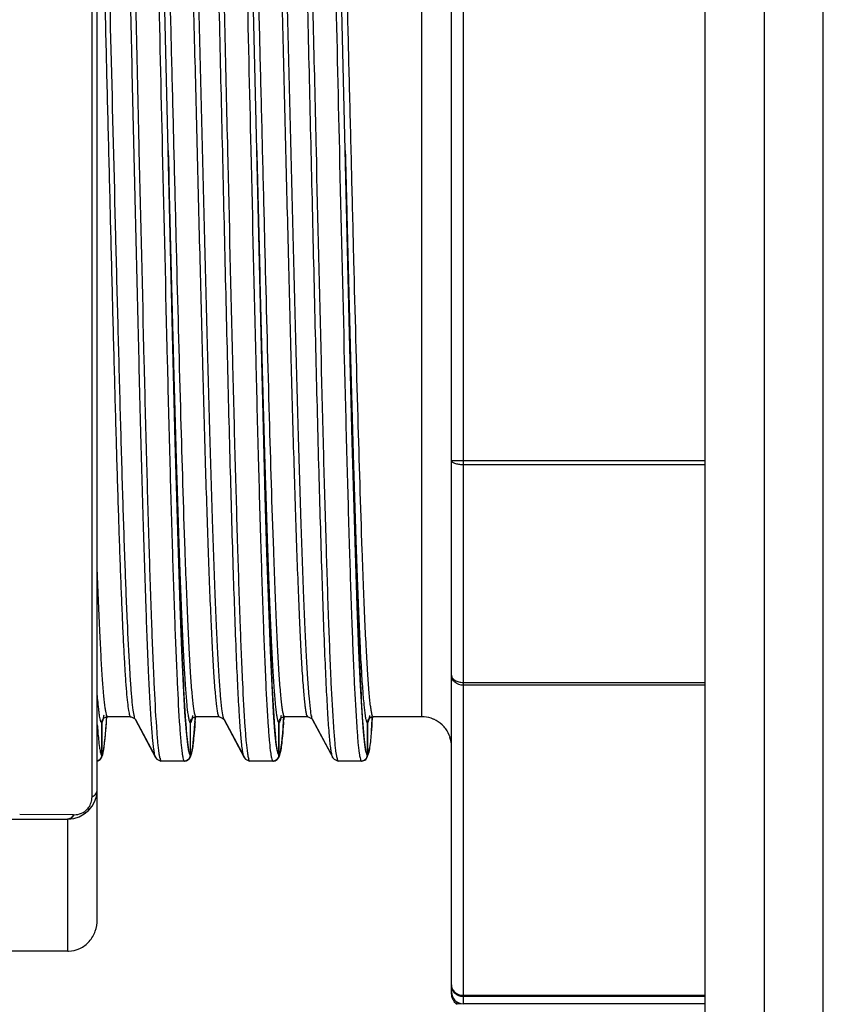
# Model space of a CAD drawing. Header units: millimetres. Extents: x 12 to 2508, y 25 to 1770.
# Tile 14 of 57: x 1828 to 1842, y 551 to 567. Entities that reach past the tile are written whole.
import ezdxf

# ---------------------------------------------------------------- set-up
doc = ezdxf.new("R2010")
doc.units = ezdxf.units.MM
for name, color, linetype in [('ARM1_PIPE_PBL12', 7, 'Continuous'), ('CABLE_PBL49', 7, 'Continuous'), ('COVER_J_ABL46', 7, 'Continuous'), ('COVER_J_PBL48', 7, 'Continuous')]:
    doc.layers.add(name, color=color, linetype=linetype)
doc.styles.get("Standard").update_dxf_attribs({"font": 'arial.ttf'})
doc.dimstyles.new('DIMSTYLE_4', dxfattribs={"dimtxt": 10, "dimasz": 15, "dimexe": 1, "dimexo": 0.5, "dimgap": 2.5, "dimtad": 1, "dimdsep": 46, "dimtxsty": 'Standard', "dimblk": '_FILLED', "dimblk1": '_FILLED', "dimblk2": '_FILLED', "dimcen": 0.09, "dimclrt": 134, "dimazin": 2, "dimtp": 0.5, "dimtm": 0.5, "dimtfac": 1, "dimtofl": 0, "dimtmove": 0, "dimatfit": 3, "dimldrblk": '_FILLED', "dimfxl": 1, "dimtolj": 1, "dimarcsym": 0})

# ---------------------------------------------------------------- blocks, each defined once
blk = doc.blocks.new('COVER_J_PBL48', base_point=(735.789, 913.828))
at = {"layer": 'COVER_J_PBL48', "color": 2}
blk.add_line((703.189, 954.828), (703.189, 882.328), dxfattribs=at)
at = {"layer": 'COVER_J_PBL48', "color": 7}
for p, q in [((702.189, 883.328), (702.189, 953.828)), ((704.189, 882.328), (704.189, 922.141))]:
    blk.add_line(p, q, dxfattribs=at)
blk = doc.blocks.new('CABLE_PBL49', base_point=(686.789, 905.328))
at = {"layer": 'CABLE_PBL49', "color": 2}
for p, q in [((698.089, 919.828), (698.089, 890.863)), ((691.8, 894.37), (691.8, 916.589)), ((697.389, 895.728), (697.389, 914.928)), ((693.09, 905.328), (693.094, 905.165)), ((694.59, 905.328), (694.594, 905.165)), ((696.09, 905.328), (696.094, 905.165)), ((697.889, 900.075), (702.189, 900.075)), ((698.089, 896.312), (702.189, 896.312)), ((702.189, 896.264), (698.089, 896.264)), ((692.05, 895.725), (692.05, 895.729)), ((692.518, 895.741), (692.518, 895.743)), ((692.518, 895.725), (692.518, 895.727)), ((693.55, 895.728), (693.549, 895.723)), ((694.017, 895.743), (694.018, 895.741)), ((694.017, 895.728), (694.018, 895.726)), ((695.05, 895.728), (695.049, 895.723)), ((695.517, 895.743), (695.518, 895.741)), ((695.517, 895.728), (695.518, 895.726)), ((696.549, 895.728), (696.549, 895.724)), ((692.045, 895.651), (692.048, 895.684)), ((692.048, 895.684), (692.05, 895.712)), ((693.545, 895.644), (693.543, 895.614)), ((693.549, 895.71), (693.548, 895.683)), ((695.045, 895.644), (695.043, 895.614)), ((695.049, 895.71), (695.048, 895.683)), ((696.543, 895.617), (696.541, 895.591)), ((696.549, 895.704), (696.547, 895.67)), ((691.488, 894.069), (690.575, 894.074)), ((691.488, 894.069), (691.5, 894.069)), ((691.389, 891.755), (691.389, 893.996)), ((698.089, 891.01), (702.189, 891.01)), ((702.189, 890.985), (698.089, 890.985))]:
    blk.add_line(p, q, dxfattribs=at)
at = {"layer": 'CABLE_PBL49', "color": 7}
for p, q in [((697.889, 891.028), (697.889, 919.628)), ((691.889, 892.29), (691.889, 918.328)), ((693.21, 900.387), (693.164, 902.221)), ((694.71, 900.387), (694.664, 902.221)), ((696.21, 900.387), (696.164, 902.221)), ((702.189, 900.001), (698.089, 900.001)), ((692.055, 895.726), (692.058, 895.728)), ((692.058, 895.728), (692.066, 895.728)), ((692.454, 895.728), (692.065, 895.728)), ((692.454, 895.728), (692.462, 895.728)), ((692.462, 895.728), (692.519, 895.702)), ((693.555, 895.726), (693.558, 895.728)), ((693.558, 895.728), (693.566, 895.728)), ((693.954, 895.728), (693.565, 895.728)), ((693.954, 895.728), (693.962, 895.728)), ((693.962, 895.728), (694.019, 895.702)), ((695.055, 895.726), (695.058, 895.728)), ((695.058, 895.728), (695.066, 895.728)), ((695.454, 895.728), (695.065, 895.728)), ((695.454, 895.728), (695.462, 895.728)), ((695.462, 895.728), (695.519, 895.702)), ((696.553, 895.726), (696.558, 895.728)), ((696.558, 895.728), (696.566, 895.728)), ((697.389, 895.728), (696.565, 895.728)), ((691.965, 895.628), (691.965, 895.12)), ((691.966, 895.12), (691.966, 895.628)), ((692.047, 895.664), (692.051, 895.725)), ((692.519, 895.702), (692.531, 895.686)), ((692.531, 895.686), (692.878, 895.041)), ((692.882, 895.044), (692.543, 895.675)), ((693.465, 895.628), (693.465, 895.12)), ((693.466, 895.12), (693.466, 895.628)), ((693.546, 895.659), (693.55, 895.724)), ((694.019, 895.702), (694.031, 895.686)), ((694.031, 895.686), (694.378, 895.041)), ((694.382, 895.043), (694.043, 895.675)), ((694.965, 895.628), (694.965, 895.12)), ((694.966, 895.12), (694.966, 895.628)), ((695.046, 895.659), (695.05, 895.724)), ((695.519, 895.702), (695.531, 895.686)), ((695.531, 895.686), (695.878, 895.041)), ((695.882, 895.043), (695.543, 895.675)), ((696.465, 895.628), (696.465, 895.12)), ((696.466, 895.12), (696.466, 895.628)), ((696.533, 895.488), (696.541, 895.585)), ((696.541, 895.585), (696.549, 895.696)), ((696.549, 895.696), (696.551, 895.725)), ((691.965, 895.12), (691.965, 895.078)), ((691.965, 895.12), (691.965, 895.078)), ((691.966, 895.078), (691.966, 895.12)), ((691.99, 895.123), (691.998, 895.167)), ((691.998, 895.167), (692.006, 895.22)), ((693.465, 895.12), (693.465, 895.078)), ((693.465, 895.12), (693.465, 895.078)), ((693.466, 895.078), (693.466, 895.12)), ((693.49, 895.122), (693.498, 895.166)), ((693.498, 895.166), (693.506, 895.219)), ((694.965, 895.12), (694.965, 895.078)), ((694.965, 895.12), (694.965, 895.078)), ((694.966, 895.078), (694.966, 895.12)), ((694.99, 895.122), (694.998, 895.166)), ((694.998, 895.166), (695.006, 895.219)), ((696.465, 895.12), (696.465, 895.078)), ((696.465, 895.12), (696.465, 895.078)), ((696.466, 895.078), (696.466, 895.12)), ((696.484, 895.098), (696.491, 895.131)), ((696.491, 895.131), (696.498, 895.169)), ((696.498, 895.169), (696.505, 895.215)), ((692.877, 895.041), (692.9, 895.01)), ((692.877, 895.041), (692.877, 895.041)), ((692.9, 895.01), (692.968, 894.978)), ((692.976, 894.978), (692.968, 894.978)), ((693.365, 894.978), (692.976, 894.978)), ((693.366, 894.978), (693.373, 894.978)), ((693.373, 894.978), (693.377, 894.981)), ((694.377, 895.041), (694.4, 895.01)), ((694.377, 895.041), (694.377, 895.041)), ((694.4, 895.01), (694.468, 894.978)), ((694.476, 894.978), (694.468, 894.978)), ((694.865, 894.978), (694.476, 894.978)), ((694.866, 894.978), (694.873, 894.978)), ((694.873, 894.978), (694.877, 894.981)), ((695.877, 895.041), (695.9, 895.01)), ((695.877, 895.041), (695.877, 895.041)), ((695.9, 895.01), (695.968, 894.978)), ((695.976, 894.978), (695.968, 894.978)), ((696.365, 894.978), (695.976, 894.978)), ((696.366, 894.978), (696.373, 894.978)), ((696.373, 894.978), (696.379, 894.981)), ((689.589, 893.996), (691.389, 893.996)), ((691.389, 891.755), (689.389, 891.755)), ((697.989, 890.855), (697.989, 890.894)), ((698.792, 890.863), (697.989, 890.855)), ((702.189, 890.863), (698.089, 890.863))]:
    blk.add_line(p, q, dxfattribs=at)
for points in [[(693.164, 902.221), (693.085, 905.575), (693.034, 907.709)], [(694.664, 902.221), (694.585, 905.575), (694.534, 907.709)], [(696.164, 902.221), (696.085, 905.575), (696.034, 907.709)], [(693.441, 895.142), (693.421, 895.26), (693.399, 895.476), (693.375, 895.8), (693.35, 896.251), (693.323, 896.847), (693.294, 897.605), (693.264, 898.507), (693.236, 899.455), (693.21, 900.387)], [(694.941, 895.142), (694.921, 895.26), (694.899, 895.476), (694.875, 895.8), (694.85, 896.251), (694.823, 896.847), (694.794, 897.605), (694.764, 898.507), (694.736, 899.455), (694.71, 900.387)], [(696.441, 895.142), (696.421, 895.26), (696.399, 895.476), (696.375, 895.8), (696.35, 896.251), (696.323, 896.847), (696.294, 897.605), (696.264, 898.507), (696.236, 899.455), (696.21, 900.387)], [(692.006, 895.22), (692.014, 895.284), (692.022, 895.36), (692.03, 895.448), (692.038, 895.549), (692.047, 895.664)], [(693.506, 895.219), (693.514, 895.283), (693.522, 895.358), (693.53, 895.445), (693.538, 895.546), (693.546, 895.659)], [(695.006, 895.219), (695.014, 895.283), (695.022, 895.358), (695.03, 895.445), (695.038, 895.546), (695.046, 895.659)], [(691.938, 895.011), (691.946, 895.015), (691.969, 895.053), (691.981, 895.086), (691.99, 895.123)], [(693.438, 895.011), (693.446, 895.015), (693.469, 895.052), (693.481, 895.086), (693.49, 895.122)], [(694.938, 895.011), (694.946, 895.015), (694.969, 895.052), (694.981, 895.086), (694.99, 895.122)]]:
    blk.add_lwpolyline(points, dxfattribs=at)
for centre, radius, start, end in [((692.065, 895.638), 0.0904, 90.0413, 96.2007), ((693.565, 895.638), 0.0904, 90.041, 96.1825), ((695.065, 895.638), 0.0904, 90.041, 96.1825), ((696.565, 895.637), 0.0911, 90.0595, 97.411), ((697.389, 895.224), 0.504, 72.0651, 89.9349), ((697.39, 895.23), 0.498, 66.0828, 72.0135), ((697.389, 895.228), 0.501, 46.733, 66.0763), ((697.388, 895.227), 0.502, 36.0371, 46.7373), ((697.39, 895.228), 0.5, 17.9989, 36.0037), ((697.388, 895.228), 0.501, 0.0355, 17.9613), ((691.862, 895.087), 0.109, 284.6193, 291.5676), ((691.389, 894.496), 0.5, 270, 359.9988), ((691.389, 892.192), 0.437, 270.002, 271.5892), ((698.09, 891.063), 0.2, 179.9363, 269.9253)]:
    blk.add_arc(centre, radius, start, end, dxfattribs=at)
at = {"layer": 'CABLE_PBL49', "color": 2}
for centre, radius, start, end in [((676.46, 896.754), 15.625, 355.8084, 355.9538), ((692.588, 895.716), 0.0644, 205.4865, 208.1676), ((676.296, 896.871), 17.292, 355.9324, 356.0625), ((694.091, 895.718), 0.0677, 205.4527, 208.1072), ((677.796, 896.871), 17.292, 355.9324, 356.0625), ((695.591, 895.718), 0.0676, 205.4597, 208.1074), ((680.08, 896.814), 16.507, 355.8417, 356.0257), ((693.471, 895.436), 1.56, 188.2649, 189.4324), ((694.971, 895.436), 1.56, 188.2649, 189.4324), ((696.471, 895.436), 1.56, 188.2649, 189.4324), ((697.971, 895.436), 1.56, 188.2649, 189.4324), ((693.37, 895.126), 0.429, 192.4816, 194.565), ((694.87, 895.126), 0.429, 192.4816, 194.565), ((696.37, 895.126), 0.429, 192.4817, 194.5637), ((691.502, 894.365), 0.296, 269.6642, 293.3766), ((691.501, 894.366), 0.298, 293.4226, 318.4502), ((691.419, 894.426), 0.399, 319.8061, 322.2717), ((691.387, 894.109), 0.113, 286.7343, 294.656)]:
    blk.add_arc(centre, radius, start, end, dxfattribs=at)
for points, knots in [([(692.848, 895.174), (692.838, 895.241), (692.822, 895.403), (692.801, 895.689), (692.78, 896.058), (692.748, 896.705), (692.711, 897.691), (692.668, 899.062), (692.625, 900.648), (692.581, 902.394), (692.539, 904.24), (692.494, 906.123), (692.451, 907.98), (692.408, 909.745), (692.371, 911.132), (692.34, 912.151), (692.318, 912.832), (692.296, 913.448), (692.275, 913.995), (692.253, 914.467), (692.231, 914.861), (692.212, 915.138), (692.196, 915.318), (692.185, 915.421), (692.174, 915.503), (692.164, 915.564), (692.154, 915.601), (692.146, 915.622), (692.14, 915.625)], [0, 0, 0, 0, 0.009872, 0.023897, 0.041996, 0.063987, 0.11884, 0.186636, 0.265017, 0.351316, 0.442571, 0.535662, 0.627424, 0.714692, 0.794501, 0.830738, 0.864102, 0.894313, 0.921113, 0.944281, 0.963612, 0.978922, 0.985027, 0.990094, 0.994117, 0.997097, 0.999041, 1, 1, 1, 1]), ([(692.601, 905.328), (692.586, 906.001), (692.555, 907.319), (692.516, 908.943), (692.485, 910.185), (692.461, 911.054), (692.438, 911.866), (692.415, 912.615), (692.392, 913.294), (692.369, 913.898), (692.346, 914.42), (692.326, 914.801), (692.309, 915.06), (692.298, 915.219), (692.286, 915.355), (692.275, 915.467), (692.264, 915.554), (692.252, 915.62), (692.243, 915.656), (692.233, 915.678), (692.227, 915.678)], [0, 0, 0, 0, 0.194732, 0.381638, 0.470277, 0.554467, 0.633104, 0.705519, 0.771298, 0.829871, 0.880465, 0.922472, 0.940149, 0.955584, 0.968754, 0.979628, 0.988182, 0.994395, 0.998275, 1, 1, 1, 1]), ([(694.101, 905.328), (694.086, 906.001), (694.055, 907.319), (694.016, 908.943), (693.985, 910.185), (693.961, 911.054), (693.938, 911.866), (693.915, 912.615), (693.892, 913.294), (693.869, 913.898), (693.846, 914.42), (693.826, 914.801), (693.809, 915.06), (693.798, 915.219), (693.786, 915.355), (693.775, 915.467), (693.764, 915.554), (693.752, 915.62), (693.743, 915.656), (693.733, 915.678), (693.727, 915.678)], [0, 0, 0, 0, 0.194732, 0.381638, 0.470277, 0.554467, 0.633104, 0.705519, 0.771298, 0.829871, 0.880465, 0.922472, 0.940149, 0.955584, 0.968754, 0.979628, 0.988182, 0.994395, 0.998275, 1, 1, 1, 1]), ([(695.601, 905.328), (695.586, 906.001), (695.555, 907.319), (695.516, 908.943), (695.485, 910.185), (695.461, 911.054), (695.438, 911.866), (695.415, 912.615), (695.392, 913.294), (695.369, 913.898), (695.346, 914.42), (695.326, 914.801), (695.309, 915.06), (695.298, 915.219), (695.286, 915.355), (695.275, 915.467), (695.264, 915.554), (695.252, 915.62), (695.243, 915.656), (695.233, 915.678), (695.227, 915.678)], [0, 0, 0, 0, 0.194732, 0.381638, 0.470277, 0.554467, 0.633104, 0.705519, 0.771298, 0.829871, 0.880465, 0.922472, 0.940149, 0.955584, 0.968754, 0.979628, 0.988182, 0.994395, 0.998275, 1, 1, 1, 1]), ([(692.705, 914.95), (692.719, 914.726), (692.745, 914.21), (692.796, 912.942), (692.854, 910.973), (692.922, 908.281), (692.967, 906.342), (692.99, 905.328)], [0, 0, 0, 0, 0.070048, 0.160974, 0.395477, 0.683972, 1, 1, 1, 1]), ([(693.565, 895.728), (693.559, 895.729), (693.549, 895.748), (693.539, 895.782), (693.528, 895.843), (693.517, 895.924), (693.505, 896.028), (693.488, 896.211), (693.468, 896.493), (693.446, 896.895), (693.423, 897.379), (693.4, 897.94), (693.357, 899.091), (693.302, 900.938), (693.247, 903.041), (693.202, 904.861), (693.167, 906.261), (693.132, 907.641), (693.098, 908.97), (693.063, 910.222), (693.029, 911.367), (692.999, 912.244), (692.975, 912.874), (692.957, 913.288), (692.94, 913.659), (692.922, 913.985), (692.905, 914.263), (692.888, 914.493), (692.871, 914.674), (692.856, 914.793), (692.844, 914.863), (692.835, 914.897), (692.828, 914.918), (692.82, 914.928), (692.816, 914.928)], [0, 0, 0, 0, 0.000894, 0.00285, 0.005968, 0.010253, 0.015696, 0.022285, 0.038848, 0.059854, 0.085151, 0.114436, 0.147321, 0.264917, 0.402654, 0.475459, 0.548977, 0.621154, 0.69076, 0.756423, 0.816464, 0.869537, 0.893223, 0.914834, 0.934199, 0.951186, 0.965698, 0.9777, 0.987155, 0.994017, 0.996465, 0.998257, 0.999407, 1, 1, 1, 1]), ([(693.205, 914.928), (693.211, 914.927), (693.221, 914.907), (693.231, 914.872), (693.242, 914.81), (693.254, 914.729), (693.265, 914.624), (693.282, 914.44), (693.302, 914.157), (693.324, 913.753), (693.347, 913.268), (693.371, 912.707), (693.394, 912.076), (693.417, 911.381), (693.449, 910.344), (693.488, 908.94), (693.534, 907.164), (693.58, 905.319), (693.626, 903.474), (693.671, 901.699), (693.71, 900.296), (693.742, 899.26), (693.766, 898.566), (693.789, 897.937), (693.812, 897.377), (693.835, 896.894), (693.858, 896.492), (693.878, 896.21), (693.894, 896.028), (693.906, 895.924), (693.917, 895.843), (693.928, 895.782), (693.938, 895.748), (693.948, 895.729), (693.954, 895.728)], [0, 0, 0, 0, 0.00093, 0.002931, 0.006092, 0.010419, 0.015903, 0.022531, 0.039165, 0.060236, 0.085588, 0.114917, 0.147836, 0.184063, 0.223392, 0.309794, 0.403199, 0.500491, 0.597761, 0.691111, 0.777421, 0.816689, 0.852851, 0.8857, 0.91495, 0.940218, 0.961199, 0.977741, 0.984323, 0.98976, 0.994039, 0.997153, 0.999106, 1, 1, 1, 1]), ([(693.295, 914.98), (693.301, 914.977), (693.309, 914.957), (693.319, 914.921), (693.33, 914.861), (693.341, 914.782), (693.352, 914.681), (693.369, 914.505), (693.388, 914.234), (693.41, 913.85), (693.432, 913.389), (693.455, 912.857), (693.477, 912.257), (693.499, 911.595), (693.53, 910.606), (693.569, 909.263), (693.611, 907.558), (693.657, 905.774), (693.701, 903.974), (693.745, 902.223), (693.789, 900.582), (693.834, 899.11), (693.872, 898.014), (693.903, 897.261), (693.925, 896.802), (693.948, 896.418), (693.969, 896.114), (693.99, 895.893), (694.006, 895.773), (694.017, 895.728)], [0, 0, 0, 0, 0.001007, 0.003028, 0.006124, 0.0103, 0.015558, 0.021894, 0.03778, 0.057826, 0.08182, 0.109553, 0.140803, 0.175281, 0.212672, 0.294824, 0.384358, 0.478051, 0.57259, 0.664598, 0.750788, 0.828093, 0.893741, 0.92144, 0.945396, 0.965397, 0.981237, 0.992778, 1, 1, 1, 1]), ([(694.205, 914.95), (694.219, 914.726), (694.245, 914.21), (694.296, 912.942), (694.354, 910.973), (694.422, 908.281), (694.467, 906.342), (694.49, 905.328)], [0, 0, 0, 0, 0.070048, 0.160974, 0.395477, 0.683972, 1, 1, 1, 1]), ([(695.065, 895.728), (695.059, 895.729), (695.049, 895.748), (695.039, 895.782), (695.028, 895.843), (695.017, 895.924), (695.005, 896.028), (694.988, 896.211), (694.968, 896.493), (694.946, 896.895), (694.923, 897.379), (694.9, 897.94), (694.857, 899.091), (694.802, 900.938), (694.747, 903.041), (694.702, 904.861), (694.667, 906.261), (694.632, 907.641), (694.598, 908.97), (694.563, 910.222), (694.529, 911.367), (694.499, 912.244), (694.475, 912.874), (694.457, 913.288), (694.44, 913.659), (694.422, 913.985), (694.405, 914.263), (694.388, 914.493), (694.371, 914.674), (694.356, 914.793), (694.344, 914.863), (694.335, 914.897), (694.328, 914.918), (694.32, 914.928), (694.316, 914.928)], [0, 0, 0, 0, 0.000894, 0.00285, 0.005968, 0.010253, 0.015696, 0.022285, 0.038848, 0.059854, 0.085151, 0.114436, 0.147321, 0.264917, 0.402654, 0.475459, 0.548977, 0.621154, 0.69076, 0.756423, 0.816464, 0.869537, 0.893223, 0.914834, 0.934199, 0.951186, 0.965698, 0.9777, 0.987155, 0.994017, 0.996465, 0.998257, 0.999407, 1, 1, 1, 1]), ([(694.705, 914.928), (694.711, 914.927), (694.721, 914.907), (694.731, 914.872), (694.742, 914.81), (694.754, 914.729), (694.765, 914.624), (694.782, 914.44), (694.802, 914.157), (694.824, 913.753), (694.847, 913.268), (694.871, 912.707), (694.894, 912.076), (694.917, 911.381), (694.949, 910.344), (694.988, 908.94), (695.034, 907.164), (695.08, 905.319), (695.126, 903.474), (695.171, 901.699), (695.21, 900.296), (695.242, 899.26), (695.266, 898.566), (695.289, 897.937), (695.312, 897.377), (695.335, 896.894), (695.358, 896.492), (695.378, 896.21), (695.394, 896.028), (695.406, 895.924), (695.417, 895.843), (695.428, 895.782), (695.438, 895.748), (695.448, 895.729), (695.454, 895.728)], [0, 0, 0, 0, 0.00093, 0.002931, 0.006092, 0.010419, 0.015903, 0.022531, 0.039165, 0.060236, 0.085588, 0.114917, 0.147836, 0.184063, 0.223392, 0.309794, 0.403199, 0.500491, 0.597761, 0.691111, 0.777421, 0.81669, 0.852852, 0.8857, 0.91495, 0.940218, 0.961199, 0.977741, 0.984323, 0.98976, 0.994039, 0.997153, 0.999106, 1, 1, 1, 1]), ([(694.795, 914.98), (694.801, 914.977), (694.809, 914.957), (694.819, 914.921), (694.83, 914.861), (694.841, 914.782), (694.852, 914.681), (694.869, 914.505), (694.888, 914.234), (694.91, 913.85), (694.932, 913.389), (694.955, 912.857), (694.977, 912.257), (694.999, 911.595), (695.03, 910.606), (695.069, 909.263), (695.111, 907.558), (695.157, 905.774), (695.201, 903.974), (695.245, 902.223), (695.289, 900.582), (695.334, 899.11), (695.372, 898.014), (695.403, 897.261), (695.425, 896.802), (695.448, 896.418), (695.469, 896.114), (695.49, 895.893), (695.506, 895.773), (695.517, 895.728)], [0, 0, 0, 0, 0.001007, 0.003028, 0.006124, 0.0103, 0.015558, 0.021894, 0.03778, 0.057826, 0.08182, 0.109553, 0.140803, 0.175281, 0.212672, 0.294824, 0.384358, 0.478051, 0.57259, 0.664598, 0.750788, 0.828093, 0.893741, 0.92144, 0.945396, 0.965397, 0.981237, 0.992778, 1, 1, 1, 1]), ([(695.705, 914.95), (695.719, 914.726), (695.745, 914.21), (695.796, 912.942), (695.854, 910.973), (695.922, 908.281), (695.967, 906.342), (695.99, 905.328)], [0, 0, 0, 0, 0.070048, 0.160974, 0.395477, 0.683972, 1, 1, 1, 1]), ([(696.565, 895.728), (696.559, 895.729), (696.549, 895.748), (696.539, 895.782), (696.528, 895.843), (696.517, 895.924), (696.505, 896.028), (696.488, 896.211), (696.468, 896.493), (696.446, 896.895), (696.423, 897.379), (696.4, 897.94), (696.357, 899.091), (696.302, 900.938), (696.247, 903.041), (696.202, 904.861), (696.167, 906.261), (696.132, 907.641), (696.098, 908.97), (696.063, 910.222), (696.029, 911.367), (695.999, 912.244), (695.975, 912.874), (695.957, 913.288), (695.94, 913.659), (695.922, 913.985), (695.905, 914.263), (695.888, 914.493), (695.871, 914.674), (695.856, 914.793), (695.844, 914.863), (695.835, 914.897), (695.828, 914.918), (695.82, 914.928), (695.816, 914.928)], [0, 0, 0, 0, 0.000894, 0.00285, 0.005968, 0.010253, 0.015696, 0.022285, 0.038848, 0.059854, 0.085151, 0.114435, 0.147321, 0.264917, 0.402654, 0.475459, 0.548977, 0.621154, 0.69076, 0.756423, 0.816464, 0.869537, 0.893223, 0.914834, 0.934199, 0.951186, 0.965698, 0.977701, 0.987155, 0.994017, 0.996465, 0.998257, 0.999407, 1, 1, 1, 1]), ([(692.518, 895.727), (692.509, 895.765), (692.494, 895.862), (692.476, 896.04), (692.457, 896.281), (692.429, 896.722), (692.395, 897.415), (692.357, 898.402), (692.319, 899.576), (692.28, 900.905), (692.242, 902.354), (692.19, 904.41), (692.127, 906.97), (692.053, 909.843), (691.989, 911.982), (691.933, 913.377), (691.905, 913.947), (691.889, 914.195)], [0, 0, 0, 0, 0.006281, 0.015983, 0.029045, 0.045405, 0.087743, 0.141721, 0.2057, 0.278419, 0.357589, 0.440936, 0.612234, 0.773379, 0.907348, 0.959627, 1, 1, 1, 1]), ([(691.889, 912.19), (691.916, 911.439), (691.965, 909.804), (692.02, 907.701), (692.066, 905.875), (692.101, 904.467), (692.136, 903.079), (692.171, 901.74), (692.205, 900.478), (692.24, 899.323), (692.27, 898.439), (692.294, 897.803), (692.312, 897.385), (692.329, 897.01), (692.347, 896.681), (692.364, 896.4), (692.381, 896.168), (692.398, 895.985), (692.413, 895.864), (692.426, 895.794), (692.435, 895.759), (692.442, 895.739), (692.45, 895.728), (692.454, 895.728)], [0, 0, 0, 0, 0.136736, 0.297739, 0.383017, 0.469269, 0.554048, 0.635856, 0.713089, 0.78377, 0.846267, 0.874164, 0.899625, 0.922445, 0.942465, 0.959571, 0.973718, 0.984863, 0.992952, 0.995837, 0.997948, 0.999303, 1, 1, 1, 1]), ([(694.348, 895.174), (694.337, 895.253), (694.318, 895.447), (694.294, 895.794), (694.27, 896.247), (694.234, 897.049), (694.192, 898.27), (694.143, 899.958), (694.094, 901.885), (694.045, 903.966), (693.995, 906.107), (693.961, 907.545), (693.944, 908.258)], [0, 0, 0, 0, 0.018153, 0.044759, 0.079576, 0.122151, 0.228668, 0.359608, 0.509097, 0.670492, 0.836579, 1, 1, 1, 1]), ([(695.848, 895.174), (695.837, 895.253), (695.818, 895.447), (695.794, 895.794), (695.77, 896.247), (695.734, 897.049), (695.692, 898.27), (695.643, 899.958), (695.594, 901.885), (695.545, 903.966), (695.495, 906.107), (695.461, 907.545), (695.444, 908.258)], [0, 0, 0, 0, 0.018153, 0.044759, 0.079576, 0.122151, 0.228668, 0.359608, 0.509097, 0.670492, 0.836579, 1, 1, 1, 1]), ([(692.938, 895.109), (692.929, 895.17), (692.914, 895.319), (692.883, 895.717), (692.848, 896.398), (692.807, 897.418), (692.767, 898.683), (692.725, 900.155), (692.669, 902.393), (692.629, 904.136), (692.601, 905.328)], [0, 0, 0, 0, 0.018144, 0.043823, 0.117197, 0.218264, 0.343132, 0.488623, 0.650177, 1, 1, 1, 1]), ([(692.99, 905.328), (693.018, 904.136), (693.058, 902.393), (693.114, 900.155), (693.156, 898.683), (693.196, 897.418), (693.237, 896.398), (693.272, 895.717), (693.303, 895.319), (693.318, 895.17), (693.327, 895.109)], [0, 0, 0, 0, 0.349824, 0.511377, 0.656869, 0.781737, 0.882803, 0.956178, 0.981857, 1, 1, 1, 1]), ([(693.09, 905.328), (693.105, 904.724), (693.134, 903.538), (693.178, 901.811), (693.222, 900.208), (693.26, 898.975), (693.291, 898.093), (693.313, 897.523), (693.335, 897.022), (693.357, 896.594), (693.379, 896.243), (693.401, 895.972), (693.419, 895.797), (693.436, 895.7), (693.444, 895.665), (693.449, 895.651)], [0, 0, 0, 0, 0.18704, 0.367498, 0.535045, 0.68378, 0.749427, 0.808476, 0.860407, 0.904775, 0.941181, 0.969287, 0.988913, 0.995521, 1, 1, 1, 1]), ([(694.438, 895.109), (694.429, 895.17), (694.414, 895.319), (694.383, 895.717), (694.348, 896.398), (694.307, 897.418), (694.267, 898.683), (694.225, 900.155), (694.169, 902.393), (694.129, 904.136), (694.101, 905.328)], [0, 0, 0, 0, 0.018144, 0.043823, 0.117197, 0.218264, 0.343132, 0.488623, 0.650177, 1, 1, 1, 1]), ([(694.49, 905.328), (694.518, 904.136), (694.558, 902.393), (694.614, 900.155), (694.656, 898.683), (694.696, 897.418), (694.737, 896.398), (694.772, 895.717), (694.803, 895.319), (694.818, 895.17), (694.827, 895.109)], [0, 0, 0, 0, 0.349824, 0.511377, 0.656869, 0.781737, 0.882803, 0.956178, 0.981857, 1, 1, 1, 1]), ([(694.59, 905.328), (694.605, 904.724), (694.634, 903.538), (694.678, 901.811), (694.722, 900.208), (694.76, 898.975), (694.791, 898.093), (694.813, 897.523), (694.835, 897.022), (694.857, 896.594), (694.879, 896.243), (694.901, 895.972), (694.919, 895.797), (694.936, 895.7), (694.944, 895.665), (694.949, 895.651)], [0, 0, 0, 0, 0.18704, 0.367498, 0.535045, 0.68378, 0.749427, 0.808476, 0.860407, 0.904775, 0.941181, 0.969287, 0.988913, 0.995521, 1, 1, 1, 1]), ([(695.938, 895.109), (695.929, 895.17), (695.914, 895.319), (695.883, 895.717), (695.848, 896.398), (695.807, 897.418), (695.767, 898.683), (695.725, 900.155), (695.669, 902.393), (695.629, 904.136), (695.601, 905.328)], [0, 0, 0, 0, 0.018144, 0.043823, 0.117197, 0.218264, 0.343132, 0.488623, 0.650177, 1, 1, 1, 1]), ([(695.99, 905.328), (696.018, 904.136), (696.058, 902.393), (696.114, 900.155), (696.156, 898.683), (696.196, 897.418), (696.237, 896.398), (696.272, 895.717), (696.303, 895.319), (696.318, 895.17), (696.327, 895.109)], [0, 0, 0, 0, 0.349824, 0.511377, 0.656869, 0.781737, 0.882803, 0.956178, 0.981857, 1, 1, 1, 1]), ([(696.09, 905.328), (696.105, 904.722), (696.134, 903.531), (696.179, 901.798), (696.223, 900.19), (696.261, 898.955), (696.292, 898.071), (696.314, 897.502), (696.336, 897.002), (696.358, 896.576), (696.38, 896.227), (696.402, 895.96), (696.42, 895.788), (696.437, 895.693), (696.445, 895.66), (696.45, 895.647)], [0, 0, 0, 0, 0.187694, 0.368731, 0.536711, 0.68567, 0.751336, 0.810334, 0.862142, 0.906311, 0.94244, 0.970194, 0.989397, 0.995769, 1, 1, 1, 1]), ([(693.094, 905.165), (693.121, 904.002), (693.161, 902.303), (693.217, 900.122), (693.257, 898.691), (693.298, 897.46), (693.338, 896.468), (693.372, 895.805), (693.403, 895.417), (693.418, 895.271), (693.427, 895.211)], [0, 0, 0, 0, 0.350552, 0.511773, 0.657025, 0.781849, 0.882539, 0.95602, 0.981768, 1, 1, 1, 1]), ([(694.594, 905.165), (694.621, 904.002), (694.661, 902.303), (694.717, 900.122), (694.757, 898.691), (694.798, 897.46), (694.838, 896.468), (694.872, 895.805), (694.903, 895.417), (694.918, 895.271), (694.927, 895.211)], [0, 0, 0, 0, 0.350552, 0.511773, 0.657025, 0.781849, 0.882539, 0.95602, 0.981768, 1, 1, 1, 1]), ([(696.094, 905.165), (696.121, 904.002), (696.161, 902.303), (696.217, 900.122), (696.257, 898.691), (696.298, 897.46), (696.338, 896.468), (696.372, 895.805), (696.403, 895.417), (696.418, 895.271), (696.427, 895.211)], [0, 0, 0, 0, 0.350552, 0.511773, 0.657025, 0.781849, 0.882539, 0.95602, 0.981768, 1, 1, 1, 1]), ([(698.089, 900.001), (698.064, 900.001), (698.016, 900.004), (697.953, 900.019), (697.907, 900.039), (697.889, 900.064), (697.889, 900.075)], [0, 0, 0, 0, 0.340846, 0.637725, 0.857716, 1, 1, 1, 1]), ([(692.065, 895.728), (692.06, 895.729), (692.05, 895.746), (692.041, 895.776), (692.03, 895.829), (692.02, 895.9), (692.009, 895.992), (691.993, 896.153), (691.975, 896.401), (691.953, 896.756), (691.932, 897.183), (691.91, 897.68), (691.896, 898.033), (691.889, 898.221)], [0, 0, 0, 0, 0.006234, 0.019523, 0.040615, 0.069575, 0.106359, 0.150893, 0.262859, 0.40489, 0.576302, 0.775453, 1, 1, 1, 1]), ([(697.889, 896.437), (697.889, 896.42), (697.902, 896.383), (697.949, 896.344), (698.014, 896.318), (698.064, 896.312), (698.089, 896.312)], [0, 0, 0, 0, 0.194741, 0.425565, 0.699417, 1, 1, 1, 1]), ([(698.089, 896.264), (698.039, 896.264), (697.961, 896.29), (697.9, 896.367), (697.889, 896.414), (697.889, 896.437)], [0, 0, 0, 0, 0.519152, 0.764542, 1, 1, 1, 1]), ([(691.926, 895.761), (691.923, 895.783), (691.907, 895.901), (691.897, 896.02), (691.889, 896.115)], [0, 0, 0, 0, 0.192185, 1, 1, 1, 1]), ([(691.949, 895.652), (691.947, 895.658), (691.936, 895.694), (691.93, 895.731), (691.926, 895.761)], [0, 0, 0, 0, 0.17806, 1, 1, 1, 1]), ([(691.98, 895.647), (691.986, 895.661), (691.995, 895.701), (692.002, 895.74), (692.005, 895.764)], [0, 0, 0, 0, 0.390913, 1, 1, 1, 1]), ([(693.503, 895.752), (693.502, 895.741), (693.496, 895.707), (693.489, 895.672), (693.481, 895.65)], [0, 0, 0, 0, 0.321941, 1, 1, 1, 1]), ([(694.018, 895.726), (694.019, 895.722), (694.022, 895.71), (694.026, 895.697), (694.03, 895.689)], [0, 0, 0, 0, 0.303683, 1, 1, 1, 1]), ([(695.003, 895.752), (695.002, 895.741), (694.996, 895.707), (694.989, 895.672), (694.981, 895.65)], [0, 0, 0, 0, 0.321941, 1, 1, 1, 1]), ([(695.518, 895.726), (695.519, 895.722), (695.522, 895.71), (695.526, 895.697), (695.53, 895.689)], [0, 0, 0, 0, 0.303705, 1, 1, 1, 1]), ([(696.503, 895.75), (696.501, 895.739), (696.496, 895.706), (696.489, 895.672), (696.481, 895.65)], [0, 0, 0, 0, 0.322092, 1, 1, 1, 1]), ([(691.889, 895.593), (691.892, 895.553), (691.902, 895.426), (691.914, 895.299), (691.927, 895.211)], [0, 0, 0, 0, 0.309949, 1, 1, 1, 1]), ([(691.965, 895.628), (691.961, 895.629), (691.954, 895.637), (691.951, 895.646), (691.949, 895.652)], [0, 0, 0, 0, 0.352294, 1, 1, 1, 1]), ([(691.966, 895.628), (691.967, 895.628), (691.974, 895.632), (691.977, 895.64), (691.98, 895.647)], [0, 0, 0, 0, 0.159693, 1, 1, 1, 1]), ([(692.005, 895.22), (692.008, 895.245), (692.024, 895.375), (692.035, 895.506), (692.043, 895.612)], [0, 0, 0, 0, 0.191285, 1, 1, 1, 1]), ([(692.53, 895.689), (692.529, 895.691), (692.524, 895.703), (692.521, 895.715), (692.518, 895.725)], [0, 0, 0, 0, 0.196102, 1, 1, 1, 1]), ([(693.449, 895.651), (693.451, 895.645), (693.454, 895.637), (693.461, 895.629), (693.465, 895.628)], [0, 0, 0, 0, 0.648337, 1, 1, 1, 1]), ([(693.481, 895.65), (693.479, 895.645), (693.476, 895.637), (693.469, 895.629), (693.466, 895.628)], [0, 0, 0, 0, 0.644035, 1, 1, 1, 1]), ([(693.543, 895.614), (693.538, 895.545), (693.528, 895.423), (693.512, 895.266), (693.498, 895.166), (693.485, 895.112), (693.479, 895.093), (693.475, 895.087)], [0, 0, 0, 0, 0.390547, 0.688142, 0.89131, 0.957299, 1, 1, 1, 1]), ([(694.949, 895.651), (694.951, 895.645), (694.954, 895.637), (694.961, 895.629), (694.965, 895.628)], [0, 0, 0, 0, 0.648337, 1, 1, 1, 1]), ([(694.981, 895.65), (694.979, 895.645), (694.976, 895.637), (694.969, 895.629), (694.966, 895.628)], [0, 0, 0, 0, 0.644035, 1, 1, 1, 1]), ([(695.043, 895.614), (695.038, 895.545), (695.028, 895.423), (695.012, 895.266), (694.998, 895.166), (694.985, 895.112), (694.979, 895.093), (694.975, 895.087)], [0, 0, 0, 0, 0.390547, 0.688142, 0.89131, 0.957299, 1, 1, 1, 1]), ([(696.45, 895.647), (696.452, 895.645), (696.455, 895.638), (696.46, 895.629), (696.465, 895.628)], [0, 0, 0, 0, 0.363186, 1, 1, 1, 1]), ([(696.481, 895.65), (696.479, 895.645), (696.476, 895.636), (696.469, 895.628), (696.466, 895.628)], [0, 0, 0, 0, 0.648996, 1, 1, 1, 1]), ([(696.541, 895.591), (696.538, 895.551), (696.528, 895.423), (696.516, 895.296), (696.503, 895.208)], [0, 0, 0, 0, 0.310478, 1, 1, 1, 1]), ([(691.932, 895.18), (691.934, 895.165), (691.939, 895.14), (691.947, 895.108), (691.954, 895.089), (691.961, 895.079), (691.965, 895.078)], [0, 0, 0, 0, 0.405786, 0.704447, 0.898447, 1, 1, 1, 1]), ([(691.966, 895.078), (691.97, 895.079), (691.979, 895.093), (691.987, 895.12), (691.997, 895.165), (692.002, 895.2), (692.005, 895.22)], [0, 0, 0, 0, 0.093824, 0.286426, 0.587935, 1, 1, 1, 1]), ([(692.873, 895.05), (692.867, 895.066), (692.858, 895.107), (692.851, 895.149), (692.848, 895.174)], [0, 0, 0, 0, 0.390739, 1, 1, 1, 1]), ([(692.951, 895.034), (692.95, 895.039), (692.945, 895.064), (692.941, 895.089), (692.938, 895.109)], [0, 0, 0, 0, 0.211974, 1, 1, 1, 1]), ([(693.327, 895.109), (693.33, 895.09), (693.335, 895.058), (693.344, 895.016), (693.352, 894.992), (693.36, 894.978), (693.365, 894.978)], [0, 0, 0, 0, 0.41405, 0.715886, 0.907166, 1, 1, 1, 1]), ([(693.432, 895.18), (693.434, 895.165), (693.439, 895.14), (693.447, 895.108), (693.454, 895.089), (693.461, 895.079), (693.465, 895.078)], [0, 0, 0, 0, 0.405786, 0.704447, 0.898447, 1, 1, 1, 1]), ([(694.373, 895.05), (694.367, 895.066), (694.358, 895.107), (694.351, 895.149), (694.348, 895.174)], [0, 0, 0, 0, 0.390739, 1, 1, 1, 1]), ([(694.451, 895.034), (694.45, 895.039), (694.445, 895.064), (694.441, 895.089), (694.438, 895.109)], [0, 0, 0, 0, 0.211974, 1, 1, 1, 1]), ([(694.827, 895.109), (694.83, 895.09), (694.835, 895.058), (694.844, 895.016), (694.852, 894.992), (694.86, 894.978), (694.865, 894.978)], [0, 0, 0, 0, 0.41405, 0.715886, 0.907166, 1, 1, 1, 1]), ([(694.932, 895.18), (694.934, 895.165), (694.939, 895.14), (694.947, 895.108), (694.954, 895.089), (694.961, 895.079), (694.965, 895.078)], [0, 0, 0, 0, 0.405786, 0.704447, 0.898447, 1, 1, 1, 1]), ([(695.873, 895.05), (695.867, 895.066), (695.858, 895.107), (695.851, 895.149), (695.848, 895.174)], [0, 0, 0, 0, 0.390738, 1, 1, 1, 1]), ([(695.951, 895.034), (695.95, 895.039), (695.945, 895.064), (695.941, 895.089), (695.938, 895.109)], [0, 0, 0, 0, 0.211974, 1, 1, 1, 1]), ([(696.327, 895.109), (696.33, 895.09), (696.335, 895.058), (696.344, 895.016), (696.352, 894.992), (696.36, 894.978), (696.365, 894.978)], [0, 0, 0, 0, 0.41405, 0.715886, 0.907166, 1, 1, 1, 1]), ([(696.432, 895.18), (696.434, 895.165), (696.439, 895.14), (696.447, 895.108), (696.454, 895.089), (696.461, 895.079), (696.465, 895.078)], [0, 0, 0, 0, 0.405786, 0.704447, 0.898447, 1, 1, 1, 1]), ([(696.503, 895.208), (696.501, 895.189), (696.496, 895.157), (696.486, 895.116), (696.479, 895.091), (696.47, 895.078), (696.466, 895.078)], [0, 0, 0, 0, 0.414532, 0.715951, 0.906946, 1, 1, 1, 1]), ([(692.975, 894.978), (692.97, 894.979), (692.962, 894.995), (692.958, 895.009), (692.955, 895.018)], [0, 0, 0, 0, 0.326609, 1, 1, 1, 1]), ([(694.475, 894.978), (694.47, 894.979), (694.462, 894.995), (694.458, 895.009), (694.455, 895.018)], [0, 0, 0, 0, 0.326609, 1, 1, 1, 1]), ([(695.975, 894.978), (695.97, 894.979), (695.962, 894.995), (695.958, 895.009), (695.955, 895.018)], [0, 0, 0, 0, 0.3266, 1, 1, 1, 1]), ([(691.8, 894.37), (691.826, 894.383), (691.87, 894.417), (691.889, 894.47), (691.889, 894.495)], [0, 0, 0, 0, 0.531519, 1, 1, 1, 1]), ([(691.735, 894.182), (691.742, 894.191), (691.767, 894.226), (691.784, 894.266), (691.791, 894.296)], [0, 0, 0, 0, 0.275087, 1, 1, 1, 1]), ([(691.791, 894.296), (691.793, 894.302), (691.798, 894.327), (691.8, 894.352), (691.8, 894.37)], [0, 0, 0, 0, 0.262555, 1, 1, 1, 1]), ([(691.724, 894.169), (691.732, 894.165), (691.743, 894.159), (691.759, 894.159), (691.762, 894.163)], [0, 0, 0, 0, 0.656404, 1, 1, 1, 1]), ([(691.377, 893.996), (691.384, 893.996), (691.414, 893.999), (691.441, 894.014), (691.457, 894.029)], [0, 0, 0, 0, 0.236303, 1, 1, 1, 1]), ([(691.434, 894.006), (691.438, 894.008), (691.456, 894.017), (691.471, 894.03), (691.481, 894.042)], [0, 0, 0, 0, 0.240181, 1, 1, 1, 1]), ([(698.089, 890.985), (698.038, 890.985), (697.932, 891.027), (697.889, 891.133), (697.889, 891.183)], [0, 0, 0, 0, 0.501927, 1, 1, 1, 1]), ([(697.889, 891.183), (697.889, 891.162), (697.898, 891.119), (697.924, 891.084), (697.939, 891.069)], [0, 0, 0, 0, 0.49089, 1, 1, 1, 1]), ([(697.939, 891.069), (697.949, 891.059), (697.992, 891.025), (698.048, 891.01), (698.089, 891.01)], [0, 0, 0, 0, 0.24405, 1, 1, 1, 1])]:
    blk.add_open_spline(points, degree=3, knots=knots, dxfattribs=at)
at = {"layer": 'CABLE_PBL49', "color": 7}
for points in [[(692.055, 895.728), (692.048, 895.727), (692.041, 895.725), (692.034, 895.723)], [(692.034, 895.723), (692.042, 895.725), (692.05, 895.727), (692.058, 895.728)], [(693.555, 895.728), (693.548, 895.727), (693.541, 895.725), (693.534, 895.723)], [(693.534, 895.723), (693.542, 895.725), (693.55, 895.727), (693.558, 895.728)], [(695.055, 895.728), (695.048, 895.727), (695.041, 895.725), (695.034, 895.723)], [(695.034, 895.723), (695.042, 895.725), (695.05, 895.727), (695.058, 895.728)], [(696.553, 895.727), (696.536, 895.725), (696.519, 895.718), (696.504, 895.708)], [(696.534, 895.723), (696.542, 895.725), (696.55, 895.727), (696.558, 895.728)], [(691.972, 895.665), (691.968, 895.653), (691.965, 895.641), (691.965, 895.628)], [(693.472, 895.665), (693.468, 895.653), (693.465, 895.641), (693.465, 895.628)], [(694.972, 895.665), (694.968, 895.653), (694.965, 895.641), (694.965, 895.628)], [(696.472, 895.665), (696.468, 895.653), (696.465, 895.641), (696.465, 895.628)], [(696.504, 895.708), (696.49, 895.697), (696.479, 895.682), (696.472, 895.665)], [(691.965, 895.078), (691.965, 895.054), (691.955, 895.028), (691.938, 895.01)], [(691.958, 895.041), (691.963, 895.053), (691.966, 895.065), (691.966, 895.078)], [(693.465, 895.078), (693.465, 895.054), (693.455, 895.028), (693.438, 895.01)], [(693.458, 895.041), (693.463, 895.053), (693.466, 895.066), (693.466, 895.078)], [(694.965, 895.078), (694.965, 895.054), (694.955, 895.028), (694.938, 895.01)], [(694.958, 895.041), (694.963, 895.053), (694.966, 895.066), (694.966, 895.078)], [(696.465, 895.078), (696.465, 895.05), (696.451, 895.021), (696.431, 895.003)], [(696.458, 895.041), (696.463, 895.053), (696.466, 895.066), (696.466, 895.078)], [(691.938, 895.01), (691.926, 894.996), (691.908, 894.986), (691.89, 894.982)], [(693.438, 895.01), (693.422, 894.992), (693.397, 894.981), (693.373, 894.978)], [(693.373, 894.978), (693.383, 894.979), (693.393, 894.982), (693.402, 894.985)], [(694.938, 895.01), (694.922, 894.992), (694.897, 894.981), (694.873, 894.978)], [(694.873, 894.978), (694.883, 894.979), (694.893, 894.982), (694.902, 894.985)], [(696.431, 895.003), (696.415, 894.989), (696.394, 894.98), (696.373, 894.978)], [(696.373, 894.978), (696.383, 894.979), (696.393, 894.982), (696.403, 894.986)], [(697.889, 891.028), (697.889, 891.005), (697.893, 890.981), (697.901, 890.96)], [(697.901, 890.96), (697.917, 890.917), (697.95, 890.878), (697.989, 890.855)]]:
    blk.add_open_spline(points, degree=3, dxfattribs=at)
for points, knots in [([(691.966, 895.628), (691.966, 895.648), (691.979, 895.69), (692.015, 895.716), (692.034, 895.723)], [0, 0, 0, 0, 0.500775, 1, 1, 1, 1]), ([(693.466, 895.628), (693.466, 895.648), (693.479, 895.69), (693.515, 895.716), (693.534, 895.723)], [0, 0, 0, 0, 0.50078, 1, 1, 1, 1]), ([(694.966, 895.628), (694.966, 895.648), (694.979, 895.69), (695.015, 895.716), (695.034, 895.723)], [0, 0, 0, 0, 0.50078, 1, 1, 1, 1]), ([(696.466, 895.628), (696.466, 895.648), (696.479, 895.69), (696.515, 895.716), (696.534, 895.723)], [0, 0, 0, 0, 0.500766, 1, 1, 1, 1]), ([(691.902, 894.985), (691.915, 894.99), (691.938, 895.005), (691.953, 895.028), (691.958, 895.041)], [0, 0, 0, 0, 0.499962, 1, 1, 1, 1]), ([(693.402, 894.985), (693.415, 894.99), (693.439, 895.005), (693.453, 895.029), (693.458, 895.041)], [0, 0, 0, 0, 0.499981, 1, 1, 1, 1]), ([(694.902, 894.985), (694.915, 894.99), (694.939, 895.005), (694.953, 895.029), (694.958, 895.041)], [0, 0, 0, 0, 0.499981, 1, 1, 1, 1]), ([(696.403, 894.986), (696.415, 894.991), (696.439, 895.005), (696.453, 895.029), (696.458, 895.041)], [0, 0, 0, 0, 0.500002, 1, 1, 1, 1]), ([(691.401, 891.755), (691.468, 891.757), (691.601, 891.79), (691.763, 891.914), (691.866, 892.09), (691.889, 892.224), (691.889, 892.29)], [0, 0, 0, 0, 0.249864, 0.499751, 0.749712, 1, 1, 1, 1])]:
    blk.add_open_spline(points, degree=3, knots=knots, dxfattribs=at)
at = {"layer": 'CABLE_PBL49', "color": 2}
for points in [[(692.877, 895.041), (692.876, 895.044), (692.874, 895.047), (692.873, 895.05)], [(694.377, 895.041), (694.376, 895.044), (694.374, 895.047), (694.373, 895.05)], [(695.877, 895.041), (695.876, 895.044), (695.874, 895.047), (695.873, 895.05)], [(691.457, 894.029), (691.469, 894.041), (691.48, 894.054), (691.488, 894.069)], [(691.481, 894.042), (691.488, 894.05), (691.495, 894.059), (691.5, 894.069)], [(691.389, 893.996), (691.399, 893.996), (691.41, 893.997), (691.419, 894)]]:
    blk.add_open_spline(points, degree=3, dxfattribs=at)
blk = doc.blocks.new('COVER_J_ABL46', base_point=(724.389, 913.828))
at = {"layer": 'CABLE_PBL49'}
blk.add_blockref('CABLE_PBL49', (686.789, 905.328), dxfattribs=at)
at = {"layer": 'COVER_J_PBL48'}
blk.add_blockref('COVER_J_PBL48', (735.789, 913.828), dxfattribs=at)
blk = doc.blocks.new('_FILLED')
at = {"color": 0, "linetype": 'ByBlock'}
blk.add_solid([(0, 0), (-1, 0.2), (-1, -0.2)], dxfattribs=at)
blk = doc.blocks.new('*D141')
at = {"layer": 'ARM1_PIPE_PBL12', "color": 0, "lineweight": -2, "transparency": 16777216}
for p, q in [((1808.777, 556.591), (1808.777, 503.296)), ((1971.577, 525.008), (1971.577, 503.296)), ((1956.577, 504.296), (1823.777, 504.296))]:
    blk.add_line(p, q, dxfattribs=at)
at = {"layer": 'Defpoints', "color": 0, "transparency": 16777216}
for p in [(1808.777, 557.091), (1971.577, 525.508), (1808.777, 504.296)]:
    blk.add_point(p, dxfattribs=at)
at = {"layer": 'ARM1_PIPE_PBL12', "color": 0, "lineweight": -2, "transparency": 16777216, "xscale": 15, "yscale": 15, "zscale": 15, "rotation": 180}
blk.add_blockref('_FILLED', (1808.777, 504.296), dxfattribs=at)
at = {"layer": 'ARM1_PIPE_PBL12', "color": 0, "lineweight": -2, "transparency": 16777216, "xscale": 15, "yscale": 15, "zscale": 15}
blk.add_blockref('_FILLED', (1971.577, 504.296), dxfattribs=at)
at = {"layer": 'ARM1_PIPE_PBL12', "color": 134, "transparency": 16777216, "insert": (1890.177, 520.129), "char_height": 10, "width": 42.14815, "attachment_point": 2, "line_spacing_factor": 0.9}
blk.add_mtext('\\A1;(162.8)', dxfattribs=at)

msp = doc.modelspace()

# ---------------------------------------------------------------- block references
at = {"layer": 'COVER_J_ABL46'}
msp.add_blockref('COVER_J_ABL46', (1861.777, 573.476), dxfattribs=at)

# ---------------------------------------------------------------- dimensions: what is measured, and where the dimension line sits
at = {"layer": 'ARM1_PIPE_PBL12', "color": 134}
dim = msp.add_linear_dim(base=(1808.777, 504.296), p1=(1971.577, 525.508), p2=(1808.777, 557.091), angle=180, text='(<>)', dimstyle='DIMSTYLE_4', dxfattribs=at)
dim.commit()
dim.dimension.update_dxf_attribs({"geometry": '*D141', "text_midpoint": (1890.177, 504.296), "dimtype": 160})

doc.saveas('drawing.dxf')
